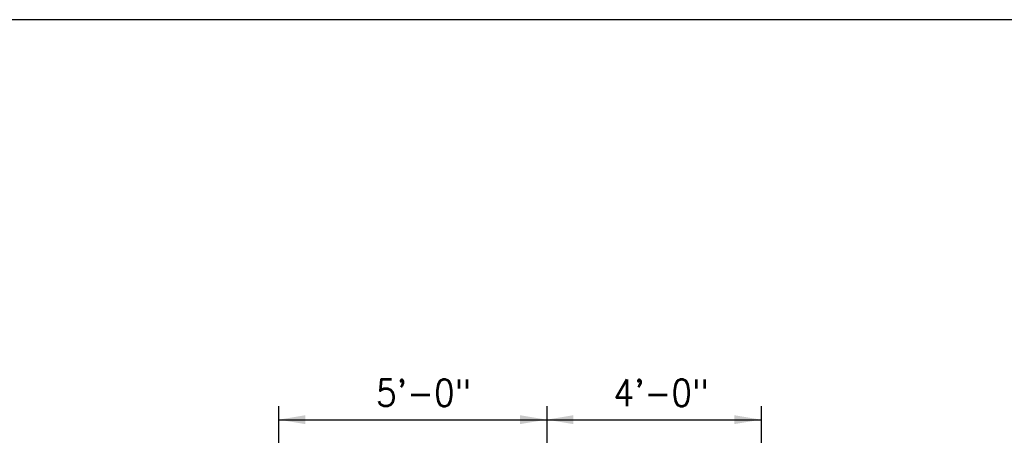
# Model space of a CAD drawing. Header units: inches. Extents: x -9715 to 32893, y -15613 to -1138.
# Tile 18 of 256: x 4540 to 4760, y -10082 to -9989. Entities that reach past the tile are written whole.
import ezdxf
from ezdxf.enums import TextEntityAlignment as Align

# ---------------------------------------------------------------- set-up
doc = ezdxf.new("R2010")
doc.units = ezdxf.units.IN
doc.header["$MEASUREMENT"] = 0
doc.layers.get('DEFPOINTS').update_dxf_attribs({"color": 11})
doc.layers.add('S-ANNO-TEXT', color=2, linetype='Continuous')
doc.layers.add('S5R', color=1, linetype='Continuous')
doc.styles.add('125', font='romans.shx', dxfattribs={"width": 0.8, "height": 2})

msp = doc.modelspace()

# ---------------------------------------------------------------- linework, layer by layer
at = {"layer": 'DEFPOINTS'}
msp.add_lwpolyline([(3455.89523, -10973.22516), (4895.89523, -10973.22516), (4895.89523, -9989.22516), (3455.89523, -9989.22516)], close=True, dxfattribs=at)
at = {"layer": 'S5R', "color": 1}
for p, q in [((4597.7953, -10075.78973), (4597.7953, -10091.48078)), ((4657.7953, -10075.78973), (4657.7953, -10091.48078)), ((4705.7953, -10075.78973), (4705.7953, -10133.8047)), ((4597.7953, -10078.78973), (4705.7953, -10078.78973))]:
    msp.add_line(p, q, dxfattribs=at)
for points in [[(4603.7953, -10079.78973), (4603.7953, -10077.78973), (4597.7953, -10078.78973)], [(4651.7953, -10077.78973), (4651.7953, -10079.78973), (4657.7953, -10078.78973)], [(4663.7953, -10077.78973), (4663.7953, -10079.78973), (4657.7953, -10078.78973)], [(4699.7953, -10077.78973), (4699.7953, -10079.78973), (4705.7953, -10078.78973)]]:
    msp.add_solid(points, dxfattribs=at)

# ---------------------------------------------------------------- texts
at = {"layer": 'S-ANNO-TEXT', "style": '125', "width": 0.9}
for s, p in [('5\'-0"', (4630.23342, -10075.78973)), ('4\'-0"', (4683.38574, -10075.78973))]:
    msp.add_text(s, height=6, dxfattribs=at).set_placement(p, align=Align.CENTER)

doc.saveas('drawing.dxf')
